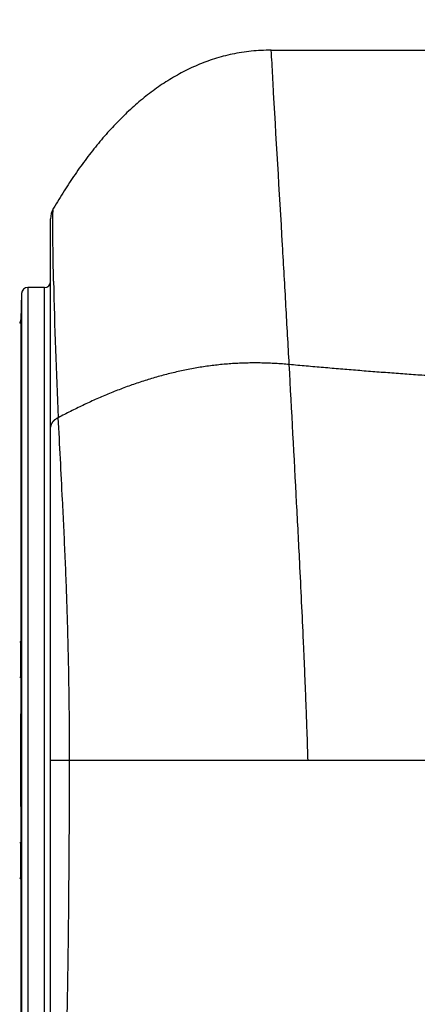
# Model space of a CAD drawing. Header units: millimetres. Extents: x 0 to 1076, y 0 to 742.
# Tile 94 of 134: x 317 to 327, y 375 to 399. Entities that reach past the tile are written whole.
import ezdxf

# ---------------------------------------------------------------- set-up
doc = ezdxf.new("R2010")
doc.units = ezdxf.units.MM
doc.header["$LTSCALE"] = 0.454724
doc.layers.add('NoLayerName_001', color=7, linetype='Continuous')
doc.layers.add('NoLayerName_007', color=7, linetype='Continuous')
doc.styles.get("Standard").update_dxf_attribs({"font": 'txt', "bigfont": 'extfont2'})
doc.dimstyles.get("Standard").update_dxf_attribs({"dimtxt": 2.5, "dimasz": 2.5, "dimexe": 1, "dimexo": 1, "dimtad": 1, "dimdec": 3, "dimzin": 0, "dimdsep": 46, "dimtxsty": 'Standard', "dimcen": 2.5, "dimadec": 3, "dimazin": 0, "dimtfac": 0.75, "dimtdec": 3, "dimtmove": 0, "dimatfit": 3, "dimfxl": 1, "dimarcsym": 0})

# ---------------------------------------------------------------- blocks, each defined once
blk = doc.blocks.new('_OPEN30')
at = {"color": 0, "linetype": 'ByBlock', "lineweight": -2}
for p, q in [((-1, 0.267949), (0, 0)), ((0, 0), (-1, -0.267949)), ((0, 0), (-1, 0))]:
    blk.add_line(p, q, dxfattribs=at)
blk = doc.blocks.new('*D111')
at = {"layer": 'Defpoints', "color": 0}
for p in [(300, 434.643), (425, 422.9), (300, 319.3)]:
    blk.add_point(p, dxfattribs=at)
at = {"layer": 'NoLayerName_001', "color": 0, "linetype": 'Continuous', "lineweight": 13}
for p, q in [((300, 432.143), (300, 316.8)), ((425, 420.4), (425, 316.8)), ((421.25, 319.3), (303.75, 319.3))]:
    blk.add_line(p, q, dxfattribs=at)
at = {"layer": 'NoLayerName_001', "color": 0, "lineweight": 13, "xscale": 3.75, "yscale": 3.75, "zscale": 3.75, "rotation": 180}
blk.add_blockref('_OPEN30', (300, 319.3), dxfattribs=at)
at = {"layer": 'NoLayerName_001', "color": 0, "lineweight": 13, "xscale": 3.75, "yscale": 3.75, "zscale": 3.75}
blk.add_blockref('_OPEN30', (425, 319.3), dxfattribs=at)
at = {"layer": 'NoLayerName_001', "color": 0, "lineweight": 13, "insert": (362.5, 326.175), "char_height": 8.75, "attachment_point": 5}
blk.add_mtext('\\W0.8000;125', dxfattribs=at)

msp = doc.modelspace()

# ---------------------------------------------------------------- linework, layer by layer
at = {"layer": 'NoLayerName_001', "color": 60, "linetype": 'Continuous', "lineweight": 25}
for p, q in [((323.550062, 397.8), (330.118906, 397.8)), ((318.200062, 367.811208), (318.200062, 393.714842)), ((317.646186, 392.05), (317.646186, 369.15)), ((318.050062, 392.05), (317.646186, 392.05)), ((318.050062, 369.15), (318.050062, 392.05)), ((317.496237, 391.903927), (317.479666, 391.271073)), ((317.496237, 391.903927), (317.496237, 369.296073)), ((317.479666, 391.271073), (317.479666, 383.480093)), ((317.477455, 382.599258), (317.450062, 382.599394)), ((318.200062, 380.6), (324.443538, 380.6)), ((317.477454, 378.600742), (317.450062, 378.600606)), ((317.479666, 377.719907), (317.479666, 369.928927))]:
    msp.add_line(p, q, dxfattribs=at)
for centre, radius, start, end in [((318.700062, 393.714836), 0.5, 149.4882625, 179.9997731), ((318.050062, 392.2), 0.15, 270, 0), ((427.692362, 394.340357), 109.441469, 181.11744311, 182.85158082), ((317.646186, 391.9), 0.15, 90, 178.5), ((317.329717, 391.275), 0.15, 323.5382439, 358.5), ((139.937076, 383.485344), 177.54259, 359.71404496, 359.99830541), ((721.663841, 380.6), 404.191331, 179.71659575, 180.28340425), ((137.281629, 377.70799), 180.198037, 0.00378907, 0.28386057)]:
    msp.add_arc(centre, radius, start, end, dxfattribs=at)
for points, knots in [([(323.550062, 397.8), (323.468024, 397.797898), (323.305964, 397.796855), (323.066522, 397.77713), (322.833833, 397.747158), (322.607623, 397.705591), (322.387576, 397.653471), (322.173384, 397.591221), (321.964739, 397.519422), (321.761322, 397.438637), (321.562861, 397.349335), (321.369182, 397.251783), (321.180112, 397.146289), (320.995479, 397.033151), (320.81511, 396.912671), (320.638833, 396.785148), (320.466476, 396.650879), (320.297852, 396.510167), (320.132835, 396.363227), (319.971323, 396.210246), (319.813203, 396.051414), (319.658365, 395.886919), (319.5067, 395.716952), (319.358097, 395.541702), (319.212444, 395.361355), (319.069629, 395.176089), (318.929582, 394.986037), (318.79224, 394.791319), (318.65749, 394.592086), (318.525404, 394.388379), (318.395363, 394.180649), (318.311746, 394.039402), (318.269304, 393.968717)], [0, 0, 0, 0, 0.246197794, 0.485960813, 0.720208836, 0.949816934, 1.175606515, 1.398337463, 1.618701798, 1.837318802, 2.0547218, 2.271373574, 2.487694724, 2.704064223, 2.92081894, 3.138253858, 3.356622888, 3.576141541, 3.797003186, 4.019382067, 4.243428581, 4.469270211, 4.697012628, 4.926740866, 5.15852054, 5.392404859, 5.628449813, 5.866702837, 6.107200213, 6.349967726, 6.595021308, 6.842367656, 6.842367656, 6.842367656, 6.842367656]), ([(318.254396, 393.63284), (318.254433, 393.642821), (318.254485, 393.660289), (318.254626, 393.685242), (318.254791, 393.7077), (318.254982, 393.727662), (318.255186, 393.745128), (318.255388, 393.760098), (318.255619, 393.775068), (318.255882, 393.790037), (318.256183, 393.805006), (318.25647, 393.81748), (318.256725, 393.827459), (318.256929, 393.834943), (318.257149, 393.842426), (318.257387, 393.849909), (318.257644, 393.85739), (318.257924, 393.86487), (318.258226, 393.872348), (318.258555, 393.879825), (318.258914, 393.8873), (318.259307, 393.894775), (318.259739, 393.902251), (318.260212, 393.909729), (318.260733, 393.917205), (318.261328, 393.924672), (318.262022, 393.932121), (318.262847, 393.939544), (318.263802, 393.946962), (318.265089, 393.954344), (318.266232, 393.96182), (318.268401, 393.966383), (318.269305, 393.968702)], [0, 0, 0, 0, 0.0299442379, 0.0524026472, 0.074861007, 0.0973191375, 0.1122910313, 0.1272627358, 0.1422342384, 0.1572056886, 0.172177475, 0.1871500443, 0.1946367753, 0.2021237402, 0.2096106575, 0.2170972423, 0.2245832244, 0.2320683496, 0.2395523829, 0.2470355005, 0.2545188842, 0.2620039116, 0.269492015, 0.2769846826, 0.2844810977, 0.2919742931, 0.2994569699, 0.3069230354, 0.3143830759, 0.3218790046, 0.329442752, 0.3369105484, 0.3369105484, 0.3369105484, 0.3369105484]), ([(318.271707, 392.206048), (318.270362, 392.277381), (318.267572, 392.420045), (318.263988, 392.634051), (318.260759, 392.848065), (318.258256, 393.038306), (318.256326, 393.204771), (318.255252, 393.323677), (318.254659, 393.418804), (318.254378, 393.490149), (318.254249, 393.561495), (318.254364, 393.609058), (318.254396, 393.63284)], [0, 0, 0, 0, 0.214036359, 0.428072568, 0.6421099, 0.856149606, 0.998844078, 1.141537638, 1.212883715, 1.284229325, 1.355574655, 1.426920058, 1.426920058, 1.426920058, 1.426920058]), ([(323.986405, 390.183912), (323.931072, 390.188548), (323.820456, 390.198563), (323.654172, 390.209131), (323.487734, 390.217011), (323.321164, 390.221703), (323.154539, 390.22332), (322.987917, 390.221776), (322.82136, 390.216993), (322.654928, 390.20889), (322.48868, 390.197386), (322.322684, 390.182402), (322.156997, 390.164011), (321.991676, 390.142289), (321.826782, 390.117308), (321.662373, 390.089144), (321.498508, 390.057871), (321.335245, 390.023563), (321.172644, 389.986294), (321.010761, 389.946137), (320.849639, 389.903164), (320.689304, 389.857454), (320.529772, 389.809084), (320.371058, 389.758131), (320.213176, 389.704671), (320.056139, 389.648781), (319.899961, 389.590537), (319.744657, 389.530017), (319.590238, 389.467293), (319.436708, 389.402446), (319.284061, 389.335559), (319.132289, 389.266715), (318.981387, 389.195994), (318.831337, 389.123493), (318.682166, 389.049231), (318.53374, 388.973528), (318.435582, 388.921556), (318.386409, 388.895761)], [0, 0, 0, 0, 0.166580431, 0.33318694, 0.499808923, 0.666436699, 0.833061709, 0.999679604, 1.166292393, 1.332906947, 1.499535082, 1.666191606, 1.832884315, 1.999615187, 2.166382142, 2.333179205, 2.499996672, 2.666821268, 2.833636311, 3.000421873, 3.1671645, 3.333875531, 3.500567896, 3.667251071, 3.833931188, 4.000611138, 4.167290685, 4.333966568, 4.500632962, 4.667289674, 4.833942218, 5.000593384, 5.16724294, 5.333887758, 5.500521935, 5.667136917, 5.833721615, 5.833721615, 5.833721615, 5.833721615]), ([(318.386409, 388.895761), (318.383291, 388.894228), (318.377033, 388.891208), (318.367777, 388.886406), (318.358607, 388.881436), (318.349546, 388.876263), (318.340599, 388.870891), (318.331777, 388.865314), (318.323088, 388.859528), (318.314542, 388.853529), (318.306149, 388.847313), (318.297919, 388.840877), (318.289871, 388.834215), (318.282023, 388.827321), (318.274391, 388.82019), (318.266996, 388.812819), (318.259854, 388.805202), (318.252984, 388.797335), (318.246406, 388.789214), (318.240143, 388.780839), (318.234222, 388.772215), (318.228675, 388.763346), (318.22353, 388.754238), (318.218819, 388.744897), (318.214571, 388.735329), (318.210819, 388.725542), (318.20759, 388.715559), (318.204901, 388.705412), (318.202768, 388.69514), (318.201237, 388.684778), (318.200229, 388.674365), (318.200169, 388.667401), (318.200062, 388.663927)], [0, 0, 0, 0, 0.0104202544, 0.0208466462, 0.0312771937, 0.041710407, 0.0521453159, 0.0625814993, 0.0730191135, 0.0834589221, 0.0939023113, 0.1043493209, 0.1147967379, 0.125242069, 0.1356841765, 0.1461233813, 0.1565615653, 0.1670022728, 0.177450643, 0.1879072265, 0.1983663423, 0.2088242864, 0.2192801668, 0.229736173, 0.2401978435, 0.2506739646, 0.2611652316, 0.2716604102, 0.2821489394, 0.2926222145, 0.3030740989, 0.3135014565, 0.3135014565, 0.3135014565, 0.3135014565]), ([(318.660273, 380.6), (318.660113, 380.710684), (318.660028, 380.932054), (318.658495, 381.264108), (318.656119, 381.596164), (318.652749, 381.928215), (318.648424, 382.260259), (318.643131, 382.592291), (318.636872, 382.924307), (318.629644, 383.256305), (318.621447, 383.588278), (318.61228, 383.920225), (318.60214, 384.25214), (318.591027, 384.58402), (318.578941, 384.915861), (318.565872, 385.24766), (318.551901, 385.579418), (318.537124, 385.911138), (318.516504, 386.353389), (318.467121, 387.348309), (318.420573, 388.232545), (318.386409, 388.895761)], [0, 0, 0, 0, 0.332051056, 0.664109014, 0.996172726, 1.328241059, 1.660312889, 1.992387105, 2.324462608, 2.65653831, 2.988613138, 3.32068603, 3.652755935, 3.984821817, 4.316882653, 4.648937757, 4.980988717, 5.313037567, 5.645085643, 6.309181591, 8.301465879, 8.301465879, 8.301465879, 8.301465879]), ([(317.479666, 383.480093), (317.479553, 383.479481), (317.4794, 383.478238), (317.47873, 383.476471), (317.477852, 383.474787), (317.476758, 383.473192), (317.4755, 383.471682), (317.474115, 383.470258), (317.47264, 383.46892), (317.471112, 383.467663), (317.469551, 383.466486), (317.467963, 383.465386), (317.46635, 383.464358), (317.464714, 383.463396), (317.463056, 383.462493), (317.461378, 383.461644), (317.459682, 383.460841), (317.457969, 383.460079), (317.456241, 383.459352), (317.454499, 383.458653), (317.452745, 383.457975), (317.451569, 383.457538), (317.450981, 383.457317)], [0, 0, 0, 0, 0.00186957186, 0.00373692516, 0.00562983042, 0.0075600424, 0.00952632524, 0.0115176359, 0.01351579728, 0.01549786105, 0.01745130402, 0.01938069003, 0.02129124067, 0.02318756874, 0.02507368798, 0.02695303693, 0.02882851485, 0.03070252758, 0.03257704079, 0.03445363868, 0.03633358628, 0.03821789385, 0.03821789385, 0.03821789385, 0.03821789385]), ([(318.450996, 370.684054), (318.456496, 370.766536), (318.467736, 370.931484), (318.483157, 371.179001), (318.497687, 371.426573), (318.511149, 371.674204), (318.52356, 371.921891), (318.53497, 372.169625), (318.545449, 372.4174), (318.555059, 372.665211), (318.563866, 372.913051), (318.571933, 373.160915), (318.57932, 373.4088), (318.586088, 373.656703), (318.592299, 373.90462), (318.599919, 374.235192), (318.608322, 374.648431), (318.616956, 375.144345), (318.624503, 375.640275), (318.632195, 376.218877), (318.6405, 376.962814), (318.6485, 377.872094), (318.654864, 378.781387), (318.658731, 379.608026), (318.660169, 380.186677), (318.660234, 380.517335), (318.660274, 380.6)], [0, 0, 0, 0, 0.247994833, 0.495991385, 0.743988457, 0.99198514, 1.239981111, 1.487977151, 1.735973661, 1.983970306, 2.231966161, 2.4799612, 2.727956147, 2.975951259, 3.223946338, 3.471940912, 3.96792913, 4.4639174, 4.959904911, 5.455892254, 6.19987474, 7.191854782, 8.183834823, 8.9278174, 9.671798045, 9.919791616, 9.919791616, 9.919791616, 9.919791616]), ([(317.479666, 377.719907), (317.479553, 377.720519), (317.4794, 377.721762), (317.47873, 377.723529), (317.477852, 377.725213), (317.476758, 377.726808), (317.4755, 377.728318), (317.474115, 377.729742), (317.47264, 377.73108), (317.471112, 377.732337), (317.469551, 377.733514), (317.467963, 377.734614), (317.46635, 377.735642), (317.464714, 377.736604), (317.463056, 377.737507), (317.461378, 377.738356), (317.459682, 377.739159), (317.457969, 377.739921), (317.456241, 377.740648), (317.454499, 377.741347), (317.452745, 377.742025), (317.451569, 377.742462), (317.450981, 377.742683)], [0, 0, 0, 0, 0.00186957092, 0.00373692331, 0.00562982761, 0.00756003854, 0.00952632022, 0.01151762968, 0.01351578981, 0.01549785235, 0.01745129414, 0.01938067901, 0.02129122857, 0.02318755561, 0.02507367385, 0.02695302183, 0.02882849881, 0.03070251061, 0.03257702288, 0.03445361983, 0.03633356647, 0.03821787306, 0.03821787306, 0.03821787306, 0.03821787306])]:
    msp.add_open_spline(points, degree=3, knots=knots, dxfattribs=at)
at = {"layer": 'NoLayerName_007', "color": 60, "linetype": 'Continuous', "lineweight": 25}
msp.add_line((324.443538, 380.6), (336.550062, 380.6), dxfattribs=at)
for points, knots in [([(323.986405, 390.183912), (323.960398, 390.656696), (323.907944, 391.619805), (323.778912, 393.895965), (323.65412, 395.908873), (323.571569, 397.449935), (323.557108, 397.695025), (323.554084, 397.747547), (323.551342, 397.782512), (323.550062, 397.8)], [0, 0, 0, 0, 1.420498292, 2.893607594, 6.839435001, 7.470767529, 7.523378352, 7.575988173, 7.628591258, 7.628591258, 7.628591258, 7.628591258]), ([(336.472366, 389.600021), (336.333434, 389.600292), (336.055569, 389.600542), (335.638773, 389.602671), (335.221983, 389.605879), (334.805201, 389.610379), (334.388435, 389.616145), (333.971689, 389.623213), (333.554967, 389.631605), (333.138276, 389.641346), (332.721619, 389.652461), (332.305002, 389.664937), (331.888428, 389.678761), (331.4719, 389.69392), (331.055423, 389.7104), (330.639, 389.728188), (330.222635, 389.747271), (329.806331, 389.767636), (329.390092, 389.789271), (328.973921, 389.812167), (328.55782, 389.836317), (328.141793, 389.86171), (327.725843, 389.888338), (327.309972, 389.916193), (326.894182, 389.945264), (326.478479, 389.975547), (326.062867, 390.007059), (325.647352, 390.039822), (325.23194, 390.073839), (324.816641, 390.109182), (324.401442, 390.14566), (324.12476, 390.171269), (323.986405, 390.183912)], [0, 0, 0, 0, 0.416795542, 0.833595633, 1.250398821, 1.667203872, 2.08400977, 2.500815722, 2.917621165, 3.334425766, 3.751229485, 4.168032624, 4.584835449, 5.001638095, 5.418440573, 5.835242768, 6.252044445, 6.668845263, 7.085645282, 7.502445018, 7.919244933, 8.336045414, 8.752846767, 9.169649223, 9.586452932, 10.003257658, 10.420062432, 10.836866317, 11.25366854, 11.67046849, 12.087265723, 12.504059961, 12.504059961, 12.504059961, 12.504059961]), ([(324.443538, 380.6), (324.438379, 380.759832), (324.428386, 381.079507), (324.41145, 381.558956), (324.393468, 382.038368), (324.374319, 382.517737), (324.354155, 382.997068), (324.326021, 383.636128), (324.28876, 384.434862), (324.233539, 385.552935), (324.134389, 387.469375), (324.046595, 389.066125), (323.986405, 390.183912)], [0, 0, 0, 0, 0.479746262, 0.959492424, 1.439240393, 1.918991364, 2.398745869, 2.878503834, 3.838026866, 4.797550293, 6.23680987, 9.595028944, 9.595028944, 9.595028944, 9.595028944])]:
    msp.add_open_spline(points, degree=3, knots=knots, dxfattribs=at)

# ---------------------------------------------------------------- dimensions: what is measured, and where the dimension line sits
at = {"layer": 'NoLayerName_001', "color": 3, "linetype": 'Continuous', "lineweight": 13}
dim = msp.add_linear_dim(base=(300.000001, 319.300203), p1=(425, 422.9), p2=(300.000001, 434.642756), angle=180, text='\\W0.8000;<>', dimstyle='Standard', override={"dimtxt": 8.75, "dimasz": 3.75, "dimexe": 2.5, "dimexo": 2.5, "dimgap": 2.5, "dimzin": 8, "dimblk": 'OPEN30', "dimclrd": 0, "dimclre": 0, "dimclrt": 0, "dimtp": 0, "dimtm": 0, "dimlwd": 13, "dimlwe": 13}, dxfattribs=at)
dim.commit()
dim.dimension.update_dxf_attribs({"geometry": '*D111', "text_midpoint": (362.5, 319.300203), "dimtype": 160})

doc.saveas('drawing.dxf')
